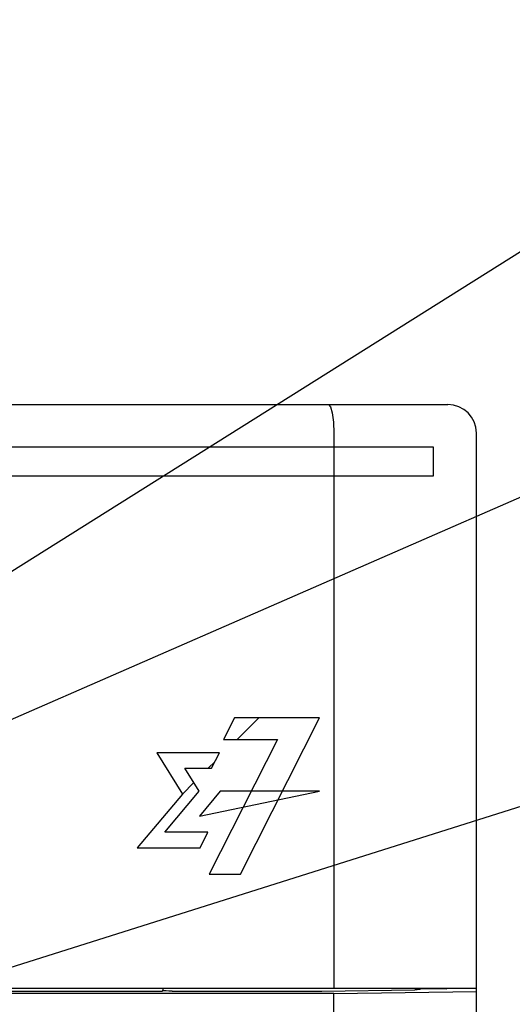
# Model space of a CAD drawing. Extents: x 78 to 816, y 33 to 540.
# Tile 12 of 21: x 444 to 461, y 419 to 454. Entities that reach past the tile are written whole.
import ezdxf

# ---------------------------------------------------------------- set-up
doc = ezdxf.new("R2010")
doc.units = 0
doc.header["$LTSCALE"] = 46.2
for name, color, linetype in [('ALL_CURVE', 7, 'CONTINUOUS'), ('ALL_FEATURES', 7, 'CONTINUOUS'), ('ALL_NOTE', 7, 'CONTINUOUS')]:
    doc.layers.add(name, color=color, linetype=linetype)

msp = doc.modelspace()

# ---------------------------------------------------------------- linework, layer by layer
at = {"layer": 'ALL_CURVE', "color": 4, "linetype": 'CONTINUOUS'}
for p, q in [((458.5, 438.5), (421.5, 438.5)), ((458.5, 437.5), (458.5, 438.5)), ((439.5, 437.5), (458.5, 437.5)), ((451.514, 429), (451.133, 428.24)), ((454.5, 429), (451.514, 429)), ((451.723, 423.5), (454.5, 429)), ((453.023, 428.24), (450.626, 423.5)), ((451.133, 428.24), (453.023, 428.24)), ((448.792, 427.772), (449.688, 426.319)), ((450.984, 427.772), (448.792, 427.772)), ((450.707, 427.225), (450.984, 427.772)), ((450.275, 426.416), (449.776, 427.225)), ((449.776, 427.225), (450.707, 427.225)), ((449.688, 426.319), (448.099, 424.435)), ((449.069, 424.983), (450.275, 426.416)), ((451.01, 426.416), (450.287, 425.547)), ((450.287, 425.547), (454.5, 426.416)), ((454.5, 426.416), (451.01, 426.416)), ((450.583, 424.983), (449.069, 424.983)), ((450.305, 424.435), (450.583, 424.983)), ((448.099, 424.435), (450.305, 424.435)), ((450.626, 423.5), (451.723, 423.5))]:
    msp.add_line(p, q, dxfattribs=at)
at = {"layer": 'ALL_CURVE', "color": 2, "linetype": 'CONTINUOUS'}
for p, q in [((451.609, 428.24), (452.369, 429)), ((450.595, 427.225), (450.822, 427.453)), ((449.688, 426.319), (450.088, 426.719))]:
    msp.add_line(p, q, dxfattribs=at)
at = {"layer": 'ALL_FEATURES', "color": 7, "linetype": 'CONTINUOUS'}
for p, q in [((421, 440), (459, 440)), ((455, 439), (455, 419.5)), ((460, 281), (460, 439)), ((420, 419.5), (460, 419.5)), ((455, 419.318), (420, 419.318)), ((448.977, 419.388), (422, 419.388)), ((448.977, 419.388), (449, 419.434)), ((449, 419.5), (449, 419.434)), ((449, 419.434), (449.025, 419.409)), ((449.325, 419.399), (454.537, 419.399)), ((455, 419.318), (460, 419.388)), ((455, 415.246), (455, 419.318)), ((458.035, 419.485), (458.958, 419.479)), ((458.958, 419.479), (458.961, 419.5)), ((458.958, 419.479), (458.958, 419.5))]:
    msp.add_line(p, q, dxfattribs=at)
for points in [[(454.807, 440), (454.88, 439.925), (454.943, 439.711), (454.985, 439.386), (455, 439)], [(449.325, 419.399), (449.212, 419.399), (449.116, 419.402), (449.051, 419.405), (449.025, 419.409)], [(454.537, 419.399), (454.575, 419.399), (457.844, 419.445)], [(457.975, 419.448), (457.917, 419.446), (457.844, 419.445)], [(458.033, 419.464), (458.017, 419.453), (457.975, 419.448)], [(458.033, 419.464), (458.034, 419.473), (458.035, 419.485)]]:
    msp.add_lwpolyline(points, dxfattribs=at)
msp.add_arc((459, 439), 1, 0, 90, dxfattribs=at)
at = {"layer": 'ALL_NOTE', "color": 2, "linetype": 'CONTINUOUS'}
for p, q in [((439.5, 431.512), (474.5, 453.522)), ((439.5, 427.11), (474.5, 442.418)), ((428.166, 415.325), (474.5, 429.994))]:
    msp.add_line(p, q, dxfattribs=at)

doc.saveas('drawing.dxf')
